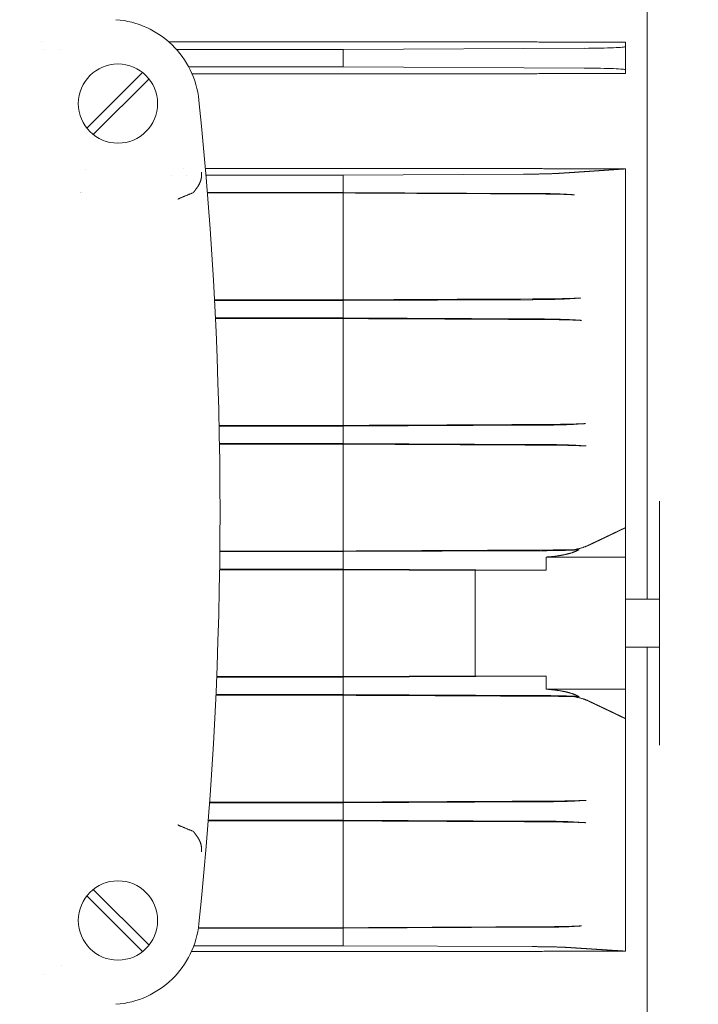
# Model space of a CAD drawing. Header units: millimetres. Extents: x -25606 to 96684, y -22894 to 47132.
# Tile 38 of 89: x 9147 to 9260, y 5909 to 6072. Entities that reach past the tile are written whole.
import ezdxf

# ---------------------------------------------------------------- set-up
doc = ezdxf.new("R2010")
doc.units = ezdxf.units.MM
doc.header["$LTSCALE"] = 50
doc.linetypes.add('A_CARA_16', pattern=[11.4, 6, -1.8, 0, -1.8, 0, -1.8])
doc.layers.add('CA_TG', color=9, linetype='A_CARA_16', lineweight=13)

# ---------------------------------------------------------------- blocks, each defined once
blk = doc.blocks.new('tg')
h = blk.add_hatch()
h.set_pattern_fill('ANSI31', color=252, scale=254, angle=345, style=0)
h.set_pattern_definition([(30, (1065.013, 2161), (-15.87501, 27.4963), [])])
edge = h.paths.add_edge_path()
edge.add_spline(control_points=[(5561.44, 5261.52), (5560.77, 5261.63), (5560.1, 5261.75), (5559.44, 5261.88)], knot_values=[13.825662, 13.825662, 13.825662, 13.825662, 14.000098, 14.000098, 14.000098, 14.000098], degree=3, periodic=0)
edge.add_line((5559.44, 5261.88), (5559.44, 5261.88))
edge.add_line((5559.44, 5261.88), (5559.44, 5298.08))
edge.add_line((5559.44, 5298.08), (5561.44, 5298.08))
edge.add_line((5561.44, 5298.08), (5561.44, 5261.52))
edge.add_line((5561.44, 5261.52), (5561.44, 5261.52))
edge = h.paths.add_edge_path()
edge.add_line((4448.44, 4291.46), (4448.44, 4376.45))
edge.add_spline(control_points=[(4448.44, 4376.45), (4449.11, 4376.22), (4449.78, 4375.97), (4450.44, 4375.72)], knot_values=[10.864235, 10.864235, 10.864235, 10.864235, 11.074814, 11.074814, 11.074814, 11.074814], degree=3, periodic=0)
edge.add_line((4450.44, 4375.72), (4450.44, 4375.72))
edge.add_line((4450.44, 4375.72), (4450.44, 4292.04))
edge.add_spline(control_points=[(4450.44, 4292.04), (4450.27, 4291.99), (4450.09, 4291.94), (4449.43, 4291.74), (4448.94, 4291.6), (4448.44, 4291.46)], knot_values=[22.713594, 22.713594, 22.713594, 22.713594, 22.768373, 22.768373, 22.922016, 22.922016, 22.922016, 22.922016], degree=3, periodic=0)
edge = h.paths.add_edge_path()
edge.add_ellipse((5557.44, 4308.55), major_axis=(-3, 4), ratio=1, start_angle=270, end_angle=299.5519)
edge.add_line((5559.44, 4313.13), (5559.44, 4362.82))
edge.add_line((5559.44, 4362.82), (5559.44, 4362.82))
edge.add_spline(control_points=[(5559.44, 4362.82), (5559.83, 4362.95), (5560.22, 4363.08), (5560.89, 4363.27), (5561.16, 4363.35), (5561.44, 4363.43)], knot_values=[5.579232, 5.579232, 5.579232, 5.579232, 5.705995, 5.705995, 5.795124, 5.795124, 5.795124, 5.795124], degree=3, periodic=0)
edge.add_line((5561.44, 4363.43), (5561.44, 4311.55))
at = {"color": 252}
for p, q in [((5169.56, 5167.25), (5169.56, 5002.75)), ((5068.65, 5095.53), (5068.65, 5095.53)), ((5148.3, 5095.53), (5089.86, 5095.53)), ((5165.91, 5095.46), (5155.22, 5095.46)), ((5165.91, 5095.46), (5165.91, 5090.26)), ((5069.26, 5094.25), (5069.26, 5094.25)), ((5071.81, 5094.25), (5071.81, 5094.25)), ((5118.91, 5094.25), (5091.16, 5094.25)), ((5118.91, 5094.25), (5159.02, 5094.45)), ((5118.91, 5091.35), (5118.91, 5094.25)), ((5118.91, 5091.35), (5093.19, 5091.35)), ((5159.02, 5091.15), (5118.91, 5091.35)), ((5085.52, 5090.42), (5076.24, 5081.14)), ((5148.3, 5090.2), (5093.74, 5090.2)), ((5155.22, 5090.26), (5165.91, 5090.26)), ((5077.3, 5080.08), (5086.58, 5089.36)), ((5076.07, 5074.28), (5076.07, 5074.28)), ((5090.26, 5073.35), (5090.26, 5073.35)), ((5092.36, 5074.44), (5092.36, 5074.44)), ((5092.87, 5073.35), (5092.87, 5073.35)), ((5148.3, 5074.44), (5095.97, 5074.44)), ((5118.91, 5073.35), (5096.06, 5073.35)), ((5118.91, 5073.35), (5148.94, 5073.5)), ((5118.91, 5070.45), (5118.91, 5073.35)), ((5165.91, 5074.38), (5155.22, 5074.38)), ((5165.91, 5074.38), (5165.91, 4944.14)), ((5075.14, 5070.47), (5075.14, 5070.47)), ((5075.2, 5070.45), (5075.2, 5070.45)), ((5075.44, 5070.37), (5075.44, 5070.37)), ((5118.91, 5070.45), (5096.3, 5070.45)), ((5118.91, 5070.37), (5096.3, 5070.37)), ((5149.74, 5070.3), (5118.91, 5070.45)), ((5118.91, 5070.37), (5118.91, 5052.56)), ((5097.48, 5052.56), (5118.91, 5052.56)), ((5118.91, 5052.45), (5097.49, 5052.45)), ((5118.91, 5052.45), (5150.38, 5052.6)), ((5118.91, 5049.55), (5118.91, 5052.45)), ((5118.91, 5049.55), (5097.63, 5049.55)), ((5118.91, 5049.46), (5097.64, 5049.46)), ((5150.96, 5049.39), (5118.91, 5049.55)), ((5118.91, 5049.46), (5118.91, 5031.66)), ((5098.26, 5031.66), (5118.91, 5031.66)), ((5118.91, 5031.55), (5098.26, 5031.55)), ((5118.91, 5031.55), (5151.38, 5031.71)), ((5118.91, 5028.65), (5118.91, 5031.55)), ((5118.91, 5028.65), (5098.31, 5028.65)), ((5118.91, 5028.55), (5098.32, 5028.55)), ((5151.74, 5028.49), (5118.91, 5028.65)), ((5118.91, 5028.55), (5118.91, 5010.76)), ((5171.56, 4978.42), (5171.56, 5019.08)), ((5158.21, 5010.98), (5157.33, 5010.98)), ((5157.76, 5010.95), (5158.21, 5010.98)), ((5098.38, 5010.76), (5118.91, 5010.76)), ((5118.91, 5010.65), (5098.38, 5010.65)), ((5118.91, 5010.65), (5151.94, 5010.81)), ((5118.91, 5007.75), (5118.91, 5010.65)), ((5152.69, 5009.75), (5165.91, 5009.75)), ((5118.91, 5007.75), (5098.34, 5007.75)), ((5152.06, 5007.59), (5118.91, 5007.75)), ((5118.91, 5007.65), (5098.34, 5007.65)), ((5118.91, 5007.65), (5140.91, 5007.54)), ((5118.91, 5007.65), (5118.91, 4989.85)), ((5140.91, 5007.58), (5152.72, 5007.58)), ((5140.91, 5007.58), (5140.91, 4989.92)), ((5165.91, 5002.75), (5171.56, 5002.75)), ((5165.91, 4994.75), (5171.56, 4994.75)), ((5169.56, 4994.75), (5169.56, 4849.84)), ((5097.85, 4989.85), (5118.91, 4989.85)), ((5118.91, 4989.75), (5097.85, 4989.75)), ((5140.91, 4989.96), (5118.91, 4989.85)), ((5118.91, 4989.75), (5152.06, 4989.91)), ((5118.91, 4986.85), (5118.91, 4989.75)), ((5152.72, 4989.92), (5140.91, 4989.92)), ((5118.91, 4986.85), (5097.72, 4986.85)), ((5118.91, 4986.74), (5097.72, 4986.74)), ((5151.94, 4986.69), (5118.91, 4986.85)), ((5118.91, 4986.74), (5118.91, 4968.95)), ((5152.69, 4987.75), (5165.91, 4987.75)), ((5158.21, 4986.52), (5157.33, 4986.52)), ((5158.21, 4986.52), (5157.76, 4986.55)), ((5118.91, 4968.85), (5096.66, 4968.85)), ((5096.67, 4968.95), (5118.91, 4968.95)), ((5118.91, 4968.85), (5151.74, 4969.01)), ((5118.91, 4965.95), (5118.91, 4968.85)), ((5118.91, 4965.95), (5096.44, 4965.95)), ((5118.91, 4965.84), (5096.44, 4965.84)), ((5151.38, 4965.79), (5118.91, 4965.95)), ((5118.91, 4965.84), (5118.91, 4948.04)), ((5086.58, 4945.14), (5077.3, 4954.42)), ((5076.24, 4953.36), (5085.52, 4944.08)), ((5118.91, 4947.95), (5094.8, 4947.95)), ((5094.81, 4948.04), (5118.91, 4948.04)), ((5118.91, 4947.95), (5150.96, 4948.11)), ((5118.91, 4945.05), (5118.91, 4947.95)), ((5148.3, 4944.08), (5093.65, 4944.08)), ((5118.91, 4945.05), (5094.05, 4945.05)), ((5150.38, 4944.9), (5118.91, 4945.05)), ((5155.22, 4944.14), (5165.91, 4944.14)), ((5071.97, 4941.72), (5071.97, 4941.72)), ((5069.26, 4940.24), (5069.26, 4940.24))]:
    blk.add_line(p, q, dxfattribs=at)
for centre in [(5081.41, 5085.25), (5081.41, 4949.25)]:
    blk.add_circle(centre, 6.6, dxfattribs=at)
for centre, radius, start, end in [((5079.98, 5084.25), 15, 5.871, 85.786), ((4428.41, 5017.25), 670, 354.12901, 5.87099), ((4541.89, 5000.32), 610.88, 0.68145, 0.88457), ((4541.89, 4997.18), 610.88, 359.11543, 359.31855), ((5079.98, 4950.25), 15, 274.214, 354.129)]:
    blk.add_arc(centre, radius, start, end, dxfattribs=at)
for centre, major_axis, ratio, start_param, end_param in [((6332.22, 5217.53), (-3690.71, 0), 0.034899, 1.244611, 1.245849), ((5157.91, 5094.72), (-8, 0), 0.034921, 1.710423, 3.141593), ((7004.68, 4883.96), (6194.12, 0), 0.034899, 1.874222, 1.874954), ((5157.91, 5090.88), (-8, 0), 0.034921, 3.141592, 4.572763), ((7370.13, 5327.16), (-7574.33, 0), 0.034899, 1.27326, 1.273857), ((1929.19, 5009.35), (-3667.11, 0), 0.034899, 3.635855, 3.636683), ((1393.39, 5124.41), (4286.8, 0), 0.034899, 5.78366, 5.784647), ((-1769.04, 4913.86), (-7938.58, 0), 0.0349, 3.651778, 3.652189), ((-3549.05, 5203.15), (9994.62, 0), 0.034899, 5.769827, 5.770233), ((-3549.05, 4794.35), (-9994.62, 0), 0.034899, 3.654545, 3.654951), ((-1769.04, 5083.64), (7938.58, 0), 0.034899, 5.772588, 5.773)]:
    blk.add_ellipse(centre, major_axis=major_axis, ratio=ratio, start_param=start_param, end_param=end_param, dxfattribs=at)
for points, knots in [([(5149.6, 5095.52), (5149.47, 5095.52), (5149.34, 5095.52), (5148.9, 5095.53), (5148.59, 5095.53), (5148.3, 5095.53)], [-1.7888588, -1.7888588, -1.7888588, -1.7888588, -1.7511493, -1.7511493, -1.665254, -1.665254, -1.665254, -1.665254]), ([(5153.93, 5095.47), (5154.05, 5095.47), (5154.19, 5095.47), (5154.62, 5095.46), (5154.93, 5095.46), (5155.22, 5095.46)], [-0.1235742, -0.1235742, -0.1235742, -0.1235742, -0.0857272, -0.0857272, 0, 0, 0, 0]), ([(5148.3, 5090.2), (5148.6, 5090.2), (5148.92, 5090.2), (5149.35, 5090.2), (5149.48, 5090.21), (5149.6, 5090.21)], [-1.6013739, -1.6013739, -1.6013739, -1.6013739, -1.5133703, -1.5133703, -1.4781283, -1.4781283, -1.4781283, -1.4781283]), ([(5155.22, 5090.26), (5154.93, 5090.26), (5154.61, 5090.26), (5154.17, 5090.26), (5154.05, 5090.26), (5153.93, 5090.25)], [-3.2367246, -3.2367246, -3.2367246, -3.2367246, -3.1488256, -3.1488256, -3.1134964, -3.1134964, -3.1134964, -3.1134964]), ([(5095.33, 5073.81), (5095.33, 5073.73), (5095.34, 5073.64), (5095.34, 5073.55), (5095.34, 5073.47), (5095.34, 5073.39), (5095.33, 5073.31), (5095.33, 5073.15), (5095.31, 5073), (5095.29, 5072.85), (5095.28, 5072.83), (5095.28, 5072.8), (5095.28, 5072.78), (5095.23, 5072.53), (5095.15, 5072.29), (5095.05, 5072.06), (5095.05, 5072.06), (5095.05, 5072.06), (5095.05, 5072.05), (5094.95, 5071.84), (5094.83, 5071.63), (5094.69, 5071.42), (5094.67, 5071.38), (5094.64, 5071.34), (5094.61, 5071.3), (5094.49, 5071.13), (5094.36, 5070.94), (5094.22, 5070.75), (5094.16, 5070.68), (5094.1, 5070.6), (5094.04, 5070.51)], [-0.000073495, -0.000073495, -0.000073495, -0.000073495, 0.000232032, 0.000232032, 0.000232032, 0.00053756, 0.00053756, 0.00053756, 0.001148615, 0.001148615, 0.001148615, 0.001256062, 0.001256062, 0.001256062, 0.002350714, 0.002350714, 0.002350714, 0.002370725, 0.002370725, 0.002370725, 0.003397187, 0.003397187, 0.003397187, 0.003592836, 0.003592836, 0.003592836, 0.004458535, 0.004458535, 0.004458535, 0.004814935, 0.004814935, 0.004814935, 0.004814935]), ([(5149.6, 5074.43), (5149.48, 5074.43), (5149.36, 5074.44), (5148.92, 5074.44), (5148.6, 5074.44), (5148.3, 5074.44)], [-1.7054709, -1.7054709, -1.7054709, -1.7054709, -1.6709961, -1.6709961, -1.5823262, -1.5823262, -1.5823262, -1.5823262]), ([(5148.94, 5073.5), (5149.58, 5073.5), (5150.22, 5073.5), (5151.43, 5073.52), (5152.01, 5073.53), (5153.09, 5073.56), (5153.58, 5073.57), (5154.44, 5073.61), (5154.82, 5073.63), (5155.12, 5073.65)], [0, 0, 0, 0, 0.1951188, 0.1951188, 0.391386, 0.391386, 0.5866418, 0.5866418, 0.7839378, 0.7839378, 0.7839378, 0.7839378]), ([(5153.93, 5074.39), (5154.04, 5074.39), (5154.17, 5074.38), (5154.6, 5074.38), (5154.92, 5074.38), (5155.22, 5074.38)], [3.0689821, 3.0689821, 3.0689821, 3.0689821, 3.1035296, 3.1035296, 3.1921128, 3.1921128, 3.1921128, 3.1921128]), ([(5091.37, 5069.34), (5091.4, 5069.35), (5091.45, 5069.37), (5091.77, 5069.52), (5092.2, 5069.7), (5093.1, 5070.07), (5093.5, 5070.23), (5093.86, 5070.37)], [-0.3393372, -0.3393372, -0.3393372, -0.3393372, -0.3189118, -0.3189118, -0.148221, -0.148221, -0.0000026, -0.0000026, -0.0000026, -0.0000026]), ([(5094.04, 5070.51), (5094.01, 5070.48), (5093.99, 5070.45), (5093.93, 5070.4), (5093.89, 5070.38), (5093.86, 5070.37)], [-0.02910724, -0.02910724, -0.02910724, -0.02910724, -0.01461132, -0.01461132, -0.00000005, -0.00000005, -0.00000005, -0.00000005]), ([(5155.97, 5070.15), (5155.66, 5070.17), (5155.27, 5070.19), (5154.4, 5070.22), (5153.9, 5070.24), (5152.83, 5070.26), (5152.24, 5070.27), (5151.02, 5070.29), (5150.39, 5070.3), (5149.74, 5070.3)], [0, 0, 0, 0, 0.1967399, 0.1967399, 0.3918457, 0.3918457, 0.5880062, 0.5880062, 0.7838305, 0.7838305, 0.7838305, 0.7838305]), ([(5151.64, 5070.2), (5152.24, 5070.2), (5152.83, 5070.19), (5153.97, 5070.17), (5154.51, 5070.16), (5155.5, 5070.14), (5155.96, 5070.13), (5156.77, 5070.09), (5157.12, 5070.08), (5157.41, 5070.06)], [-0.7338024, -0.7338024, -0.7338024, -0.7338024, -0.5505357, -0.5505357, -0.3670144, -0.3670144, -0.1840545, -0.1840545, 0, 0, 0, 0]), ([(5150.38, 5052.6), (5151, 5052.61), (5151.61, 5052.61), (5152.79, 5052.63), (5153.35, 5052.64), (5154.39, 5052.66), (5154.87, 5052.68), (5155.71, 5052.71), (5156.08, 5052.73), (5156.39, 5052.75)], [0, 0, 0, 0, 0.1883752, 0.1883752, 0.3776434, 0.3776434, 0.5662384, 0.5662384, 0.7561936, 0.7561936, 0.7561936, 0.7561936]), ([(5158.41, 5052.88), (5158.12, 5052.86), (5157.77, 5052.84), (5156.96, 5052.81), (5156.5, 5052.79), (5155.5, 5052.77), (5154.96, 5052.76), (5153.83, 5052.74), (5153.24, 5052.74), (5152.63, 5052.73)], [-0.7324133, -0.7324133, -0.7324133, -0.7324133, -0.5489966, -0.5489966, -0.3666515, -0.3666515, -0.1831534, -0.1831534, 0, 0, 0, 0]), ([(5157, 5049.25), (5156.69, 5049.27), (5156.31, 5049.29), (5155.46, 5049.32), (5154.98, 5049.33), (5153.94, 5049.36), (5153.38, 5049.37), (5152.2, 5049.39), (5151.59, 5049.39), (5150.96, 5049.39)], [0, 0, 0, 0, 0.1894121, 0.1894121, 0.3777991, 0.3777991, 0.5669728, 0.5669728, 0.7560121, 0.7560121, 0.7560121, 0.7560121]), ([(5152.79, 5049.29), (5153.4, 5049.29), (5153.99, 5049.28), (5155.12, 5049.27), (5155.66, 5049.26), (5156.66, 5049.23), (5157.12, 5049.22), (5157.94, 5049.19), (5158.29, 5049.17), (5158.59, 5049.15)], [-0.7294368, -0.7294368, -0.7294368, -0.7294368, -0.5472385, -0.5472385, -0.3649487, -0.3649487, -0.1827067, -0.1827067, 0, 0, 0, 0]), ([(5151.38, 5031.71), (5151.99, 5031.71), (5152.58, 5031.72), (5153.73, 5031.73), (5154.28, 5031.74), (5155.29, 5031.77), (5155.76, 5031.78), (5156.6, 5031.81), (5156.96, 5031.83), (5157.26, 5031.85)], [0, 0, 0, 0, 0.1838322, 0.1838322, 0.3682185, 0.3682185, 0.5523553, 0.5523553, 0.7371608, 0.7371608, 0.7371608, 0.7371608]), ([(5159.25, 5031.97), (5158.96, 5031.95), (5158.6, 5031.94), (5157.78, 5031.9), (5157.32, 5031.89), (5156.32, 5031.87), (5155.78, 5031.86), (5154.65, 5031.84), (5154.05, 5031.83), (5153.45, 5031.83)], [-0.7287432, -0.7287432, -0.7287432, -0.7287432, -0.54651, -0.54651, -0.3647353, -0.3647353, -0.1822935, -0.1822935, 0, 0, 0, 0]), ([(5157.63, 5028.35), (5157.33, 5028.37), (5156.96, 5028.39), (5156.12, 5028.42), (5155.66, 5028.43), (5154.64, 5028.46), (5154.09, 5028.47), (5152.94, 5028.48), (5152.34, 5028.49), (5151.74, 5028.49)], [0, 0, 0, 0, 0.1843382, 0.1843382, 0.36825, 0.36825, 0.5526224, 0.5526224, 0.7370588, 0.7370588, 0.7370588, 0.7370588]), ([(5153.55, 5028.38), (5154.15, 5028.38), (5154.74, 5028.37), (5155.87, 5028.36), (5156.41, 5028.35), (5157.41, 5028.33), (5157.87, 5028.31), (5158.7, 5028.28), (5159.06, 5028.26), (5159.36, 5028.25)], [-0.7269284, -0.7269284, -0.7269284, -0.7269284, -0.5453453, -0.5453453, -0.3637488, -0.3637488, -0.1819321, -0.1819321, 0, 0, 0, 0]), ([(5159.36, 5028.25), (5158.94, 5028.27), (5158.52, 5028.3), (5158.1, 5028.32), (5157.95, 5028.33), (5157.79, 5028.34), (5157.63, 5028.35)], [-0.00253073, -0.00253073, -0.00253073, -0.00253073, 0, 0, 0, 0.000949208, 0.000949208, 0.000949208, 0.000949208]), ([(5157.33, 5010.98), (5156.82, 5010.96), (5156.27, 5010.95), (5155.11, 5010.94), (5154.5, 5010.93), (5153.88, 5010.93)], [-0.373711, -0.373711, -0.373711, -0.373711, -0.1875561, -0.1875561, 0, 0, 0, 0]), ([(5159.68, 5011.67), (5159.4, 5011.54), (5159.05, 5011.41), (5158.26, 5011.17), (5157.81, 5011.07), (5157.33, 5010.98)], [0, 0, 0, 0, 0.1804413, 0.1804413, 0.3616837, 0.3616837, 0.3616837, 0.3616837]), ([(4992.93, 4745.84), (4997.01, 4745.84), (4999, 4746.2), (5004.33, 4748.24), (5007.13, 4749.64), (5019.37, 4756.83), (5032.56, 4765.85), (5082.68, 4798.22), (5130.58, 4827.42), (5242.37, 4891.85), (5303.21, 4926.12), (5372.37, 4965.64), (5392.04, 4976.92), (5416.14, 4990.18), (5423.28, 4993.99), (5436.02, 5000.34), (5441.63, 5002.89), (5451.63, 5006.63), (5456.11, 5007.93), (5465.42, 5009.32), (5470.31, 5009.23), (5478.76, 5007.39), (5482.32, 5005.97), (5486.82, 5003.68), (5487.97, 5003.05), (5489.12, 5002.39)], [1, 1, 1, 1, 1.148821, 1.148821, 1.255648, 1.255648, 1.507157, 1.507157, 1.907157, 1.907157, 2.307157, 2.307157, 2.507157, 2.507157, 2.607157, 2.607157, 2.705367, 2.705367, 2.794757, 2.794757, 2.890784, 2.890784, 2.971439, 2.971439, 3, 3, 3, 3]), ([(5151.94, 5010.81), (5152.54, 5010.81), (5153.13, 5010.82), (5154.26, 5010.83), (5154.8, 5010.84), (5155.81, 5010.87), (5156.27, 5010.88), (5157.1, 5010.91), (5157.46, 5010.93), (5157.76, 5010.95)], [0, 0, 0, 0, 0.181613, 0.181613, 0.3634132, 0.3634132, 0.5453786, 0.5453786, 0.7274436, 0.7274436, 0.7274436, 0.7274436]), ([(5157.77, 5010.77), (5157.51, 5010.64), (5157.2, 5010.53), (5156.49, 5010.31), (5156.08, 5010.21), (5155.21, 5010.03), (5154.75, 5009.96), (5153.76, 5009.83), (5153.23, 5009.78), (5152.69, 5009.75)], [0, 0, 0, 0, 0.1635019, 0.1635019, 0.3307503, 0.3307503, 0.4957003, 0.4957003, 0.6640607, 0.6640607, 0.6640607, 0.6640607]), ([(5152.72, 5007.58), (5152.61, 5007.59), (5152.5, 5007.59), (5152.28, 5007.59), (5152.17, 5007.59), (5152.06, 5007.59)], [0.00000726, 0.00000726, 0.00000726, 0.00000726, 0.03363373, 0.03363373, 0.06726253, 0.06726253, 0.06726253, 0.06726253]), ([(5152.06, 4989.91), (5152.17, 4989.91), (5152.28, 4989.91), (5152.5, 4989.91), (5152.61, 4989.91), (5152.72, 4989.92)], [0, 0, 0, 0, 0.03362879, 0.03362879, 0.06725526, 0.06725526, 0.06725526, 0.06725526]), ([(5157.76, 4986.55), (5157.46, 4986.57), (5157.1, 4986.59), (5156.27, 4986.62), (5155.81, 4986.63), (5154.81, 4986.66), (5154.26, 4986.67), (5153.13, 4986.68), (5152.54, 4986.69), (5151.94, 4986.69)], [0, 0, 0, 0, 0.1817462, 0.1817462, 0.3634037, 0.3634037, 0.5454827, 0.5454827, 0.727387, 0.727387, 0.727387, 0.727387]), ([(5152.69, 4987.75), (5153.23, 4987.72), (5153.75, 4987.67), (5154.75, 4987.54), (5155.21, 4987.47), (5156.08, 4987.29), (5156.48, 4987.19), (5157.2, 4986.97), (5157.51, 4986.86), (5157.77, 4986.73)], [0.0000031, 0.0000031, 0.0000031, 0.0000031, 0.1666506, 0.1666506, 0.3299268, 0.3299268, 0.4959176, 0.4959176, 0.6581882, 0.6581882, 0.6581882, 0.6581882]), ([(5153.88, 4986.57), (5154.49, 4986.57), (5155.1, 4986.56), (5156.26, 4986.55), (5156.81, 4986.54), (5157.33, 4986.52)], [-0.3748221, -0.3748221, -0.3748221, -0.3748221, -0.1875868, -0.1875868, -0.0000016, -0.0000016, -0.0000016, -0.0000016]), ([(5157.33, 4986.52), (5157.81, 4986.43), (5158.26, 4986.33), (5159.05, 4986.09), (5159.4, 4985.96), (5159.68, 4985.83)], [0.0000009, 0.0000009, 0.0000009, 0.0000009, 0.1809572, 0.1809572, 0.3611059, 0.3611059, 0.3611059, 0.3611059]), ([(4992.93, 4720.84), (5000.41, 4720.84), (5007.65, 4722.37), (5021.46, 4728.66), (5028.38, 4733.13), (5058.41, 4752.72), (5092.69, 4775.28), (5190.18, 4833.37), (5252.5, 4868.55), (5333.62, 4914.7), (5358.49, 4928.93), (5400.89, 4953.12), (5418.44, 4963.09), (5438.89, 4973.9), (5444.75, 4976.81), (5457.15, 4982.29), (5462.34, 4983.75), (5467.52, 4984.19), (5468.8, 4984.05), (5471.6, 4983.26), (5473.06, 4982.67), (5475.49, 4981.37), (5476.04, 4981.07), (5476.62, 4980.74)], [1, 1, 1, 1, 1.178713, 1.178713, 1.361279, 1.361279, 1.761279, 1.761279, 2.161279, 2.161279, 2.361279, 2.361279, 2.561279, 2.561279, 2.661279, 2.661279, 2.813576, 2.813576, 2.906423, 2.906423, 2.980207, 2.980207, 3, 3, 3, 3]), ([(5151.74, 4969.01), (5152.34, 4969.01), (5152.94, 4969.02), (5154.09, 4969.03), (5154.63, 4969.04), (5155.65, 4969.07), (5156.12, 4969.08), (5156.96, 4969.11), (5157.33, 4969.13), (5157.63, 4969.15)], [0, 0, 0, 0, 0.1841635, 0.1841635, 0.3682725, 0.3682725, 0.5525163, 0.5525163, 0.7372004, 0.7372004, 0.7372004, 0.7372004]), ([(5159.36, 4969.25), (5159.06, 4969.24), (5158.7, 4969.22), (5157.88, 4969.19), (5157.42, 4969.17), (5156.41, 4969.15), (5155.87, 4969.14), (5154.74, 4969.13), (5154.15, 4969.12), (5153.55, 4969.12)], [-0.7268512, -0.7268512, -0.7268512, -0.7268512, -0.5452411, -0.5452411, -0.3637354, -0.3637354, -0.1818651, -0.1818651, 0, 0, 0, 0]), ([(5157.63, 4969.15), (5157.79, 4969.16), (5157.95, 4969.17), (5158.1, 4969.18), (5158.52, 4969.2), (5158.94, 4969.23), (5159.36, 4969.25)], [0.009479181, 0.009479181, 0.009479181, 0.009479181, 0.010428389, 0.010428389, 0.010428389, 0.01295912, 0.01295912, 0.01295912, 0.01295912]), ([(5091.37, 4965.16), (5091.4, 4965.15), (5091.45, 4965.13), (5091.77, 4964.98), (5092.2, 4964.8), (5093.1, 4964.43), (5093.5, 4964.27), (5093.86, 4964.13)], [-0.0114312, -0.0114312, -0.0114312, -0.0114312, 0, 0, 0.0955245, 0.0955245, 0.178481, 0.178481, 0.178481, 0.178481]), ([(5157.26, 4965.65), (5156.96, 4965.67), (5156.6, 4965.69), (5155.76, 4965.72), (5155.3, 4965.73), (5154.28, 4965.76), (5153.73, 4965.77), (5152.59, 4965.78), (5151.99, 4965.79), (5151.38, 4965.79)], [0, 0, 0, 0, 0.1844055, 0.1844055, 0.3681574, 0.3681574, 0.5527414, 0.5527414, 0.7367788, 0.7367788, 0.7367788, 0.7367788]), ([(5153.45, 4965.67), (5154.05, 4965.67), (5154.64, 4965.66), (5155.77, 4965.64), (5156.31, 4965.63), (5157.32, 4965.61), (5157.78, 4965.6), (5158.6, 4965.57), (5158.95, 4965.55), (5159.25, 4965.53)], [-0.7291341, -0.7291341, -0.7291341, -0.7291341, -0.5470416, -0.5470416, -0.3647895, -0.3647895, -0.1826291, -0.1826291, 0, 0, 0, 0]), ([(5093.86, 4964.13), (5093.89, 4964.12), (5093.93, 4964.1), (5093.99, 4964.05), (5094.01, 4964.02), (5094.04, 4963.99)], [-0.02909476, -0.02909476, -0.02909476, -0.02909476, -0.01448161, -0.01448161, -0.00000068, -0.00000068, -0.00000068, -0.00000068]), ([(5094.04, 4963.99), (5094.1, 4963.9), (5094.16, 4963.82), (5094.22, 4963.75), (5094.36, 4963.56), (5094.49, 4963.37), (5094.61, 4963.2), (5094.64, 4963.16), (5094.67, 4963.12), (5094.69, 4963.08), (5094.83, 4962.87), (5094.95, 4962.66), (5095.05, 4962.45), (5095.05, 4962.44), (5095.05, 4962.44), (5095.05, 4962.44), (5095.15, 4962.21), (5095.23, 4961.97), (5095.28, 4961.72), (5095.28, 4961.7), (5095.28, 4961.67), (5095.29, 4961.64), (5095.31, 4961.5), (5095.33, 4961.35), (5095.33, 4961.19), (5095.34, 4961.11), (5095.34, 4961.03), (5095.34, 4960.94), (5095.34, 4960.86), (5095.33, 4960.77), (5095.33, 4960.69)], [0.00000001, 0.00000001, 0.00000001, 0.00000001, 0.000351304, 0.000351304, 0.000351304, 0.001204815, 0.001204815, 0.001204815, 0.001397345, 0.001397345, 0.001397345, 0.002409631, 0.002409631, 0.002409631, 0.002428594, 0.002428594, 0.002428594, 0.003507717, 0.003507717, 0.003507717, 0.003614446, 0.003614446, 0.003614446, 0.004216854, 0.004216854, 0.004216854, 0.004518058, 0.004518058, 0.004518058, 0.004819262, 0.004819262, 0.004819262, 0.004819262]), ([(5150.96, 4948.11), (5151.59, 4948.11), (5152.2, 4948.11), (5153.38, 4948.13), (5153.94, 4948.14), (5154.98, 4948.17), (5155.46, 4948.18), (5156.31, 4948.21), (5156.69, 4948.23), (5157, 4948.25)], [0, 0, 0, 0, 0.1888722, 0.1888722, 0.3778871, 0.3778871, 0.5667097, 0.5667097, 0.7565739, 0.7565739, 0.7565739, 0.7565739]), ([(5158.59, 4948.35), (5158.29, 4948.33), (5157.94, 4948.31), (5157.12, 4948.28), (5156.66, 4948.27), (5155.66, 4948.24), (5155.12, 4948.23), (5153.99, 4948.22), (5153.4, 4948.21), (5152.79, 4948.21)], [-0.7290904, -0.7290904, -0.7290904, -0.7290904, -0.546765, -0.546765, -0.3648942, -0.3648942, -0.1824053, -0.1824053, 0, 0, 0, 0]), ([(5148.3, 4944.08), (5148.61, 4944.08), (5148.94, 4944.09), (5149.37, 4944.09), (5149.49, 4944.09), (5149.6, 4944.09)], [1.5318791, 1.5318791, 1.5318791, 1.5318791, 1.6224079, 1.6224079, 1.6547703, 1.6547703, 1.6547703, 1.6547703]), ([(5156.39, 4944.75), (5156.08, 4944.77), (5155.71, 4944.79), (5154.87, 4944.82), (5154.39, 4944.84), (5153.35, 4944.86), (5152.79, 4944.87), (5151.62, 4944.89), (5151, 4944.89), (5150.38, 4944.9)], [0, 0, 0, 0, 0.1894226, 0.1894226, 0.3775032, 0.3775032, 0.5668182, 0.5668182, 0.7552472, 0.7552472, 0.7552472, 0.7552472]), ([(5155.22, 4944.14), (5154.92, 4944.14), (5154.59, 4944.14), (5154.15, 4944.14), (5154.04, 4944.13), (5153.93, 4944.13)], [0, 0, 0, 0, 0.0904872, 0.0904872, 0.1228849, 0.1228849, 0.1228849, 0.1228849])]:
    blk.add_open_spline(points, degree=3, knots=knots, dxfattribs=at)
for points, weights in [([(5155.12, 5073.65), (5160.88, 5074.03), (5165.91, 5074.38)], [1.01955906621, 1.0125842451, 1.00210614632]), ([(5159.68, 5011.67), (5162.91, 5013.2), (5165.91, 5014.64)], [1.0015265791, 1.0015150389, 1.00040274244]), ([(5165.91, 4982.86), (5162.91, 4984.3), (5159.68, 4985.83)], [1.00040274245, 1.0015150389, 1.0015265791]), ([(5165.91, 4944.14), (5161.4, 4944.43), (5156.39, 4944.75)], [1.00194050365, 1.01058620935, 1.0167625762])]:
    blk.add_rational_spline(points, weights, degree=2, dxfattribs=at)
for points in [[(5118.91, 5070.37), (5129.82, 5070.31), (5140.73, 5070.25), (5151.64, 5070.2)], [(5152.63, 5052.73), (5141.39, 5052.68), (5130.15, 5052.62), (5118.91, 5052.56)], [(5118.91, 5049.46), (5130.21, 5049.4), (5141.5, 5049.35), (5152.79, 5049.29)], [(5153.45, 5031.83), (5141.94, 5031.77), (5130.42, 5031.72), (5118.91, 5031.66)], [(5118.91, 5028.55), (5130.46, 5028.5), (5142, 5028.44), (5153.55, 5028.38)], [(5157.77, 5010.77), (5157.91, 5010.84), (5158.06, 5010.91), (5158.21, 5010.98)], [(5153.88, 5010.93), (5142.22, 5010.87), (5130.57, 5010.81), (5118.91, 5010.76)], [(5118.91, 4986.74), (5130.57, 4986.69), (5142.22, 4986.63), (5153.88, 4986.57)], [(5158.21, 4986.52), (5158.06, 4986.59), (5157.91, 4986.66), (5157.77, 4986.73)], [(5153.55, 4969.12), (5142, 4969.06), (5130.46, 4969), (5118.91, 4968.95)], [(5118.91, 4965.84), (5130.42, 4965.78), (5141.94, 4965.73), (5153.45, 4965.67)], [(5152.79, 4948.21), (5141.5, 4948.15), (5130.21, 4948.1), (5118.91, 4948.04)], [(5149.6, 4944.09), (5151.04, 4944.1), (5152.48, 4944.12), (5153.93, 4944.13)]]:
    blk.add_open_spline(points, degree=3, dxfattribs=at)

msp = doc.modelspace()

# ---------------------------------------------------------------- block references
at = {"layer": 'CA_TG'}
msp.add_blockref('tg', (4082.27, 973.28), dxfattribs=at)

doc.saveas('drawing.dxf')
